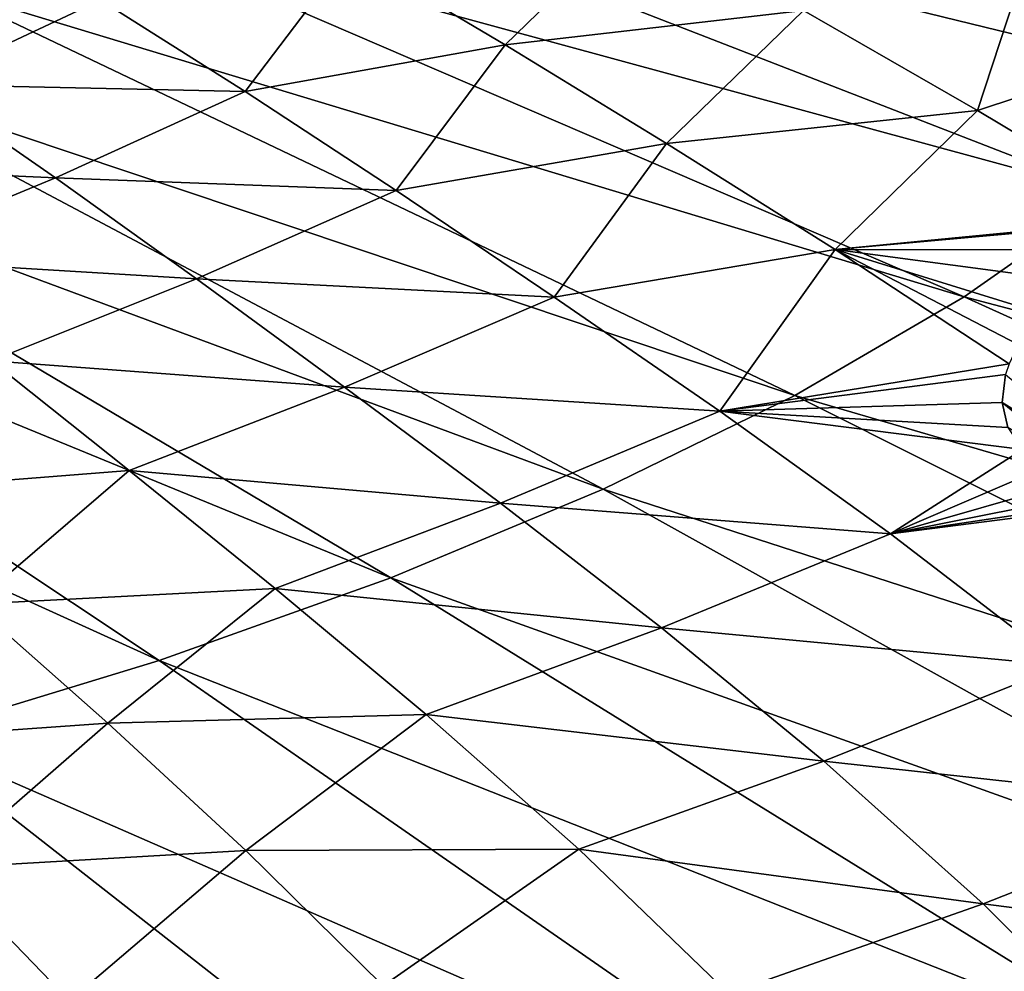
# Model space of a CAD drawing. Header units: metres. Extents: x -90 to 304, y -90 to 74.
# Tile 251 of 256: x 260.66 to 267.66, y 11.43 to 18.2. Entities that reach past the tile are written whole.
import ezdxf

# ---------------------------------------------------------------- set-up
doc = ezdxf.new("R2010")
doc.units = ezdxf.units.M
doc.layers.add('solid_21662050_350', color=7, linetype='CONTINUOUS')

msp = doc.modelspace()

# ---------------------------------------------------------------- linework, layer by layer
at = {"layer": 'solid_21662050_350'}
for points in [[(262.313324, 20.164413, 192.239288), (261.702942, 19.569347, 193.893143), (269.29129, 17.713331, 194.954971)], [(262.313324, 20.164413, 192.239288), (269.29129, 17.713331, 194.954971), (269.98822, 18.489988, 192.796326)], [(261.702942, 19.569347, 193.893143), (260.954376, 18.992727, 195.495773), (268.419189, 16.957308, 197.05632)], [(261.702942, 19.569347, 193.893143), (268.419189, 16.957308, 197.05632), (269.29129, 17.713331, 194.954971)], [(260.954376, 18.992727, 195.495773), (260.072418, 18.438227, 197.036972), (267.377136, 16.226439, 199.087784)], [(260.954376, 18.992727, 195.495773), (267.377136, 16.226439, 199.087784), (268.419189, 16.957308, 197.05632)], [(265.04541, 18.928225, 133.03476), (264.111115, 18.020237, 133.903534), (263.008423, 18.673477, 132.049255)], [(265.04541, 18.928225, 133.03476), (266.234253, 18.265076, 134.855576), (264.111115, 18.020237, 133.903534)], [(266.234253, 18.265076, 134.855576), (267.892578, 18.83942, 135.001221), (267.470886, 17.5522, 136.730942)], [(267.470886, 17.5522, 136.730942), (267.892578, 18.83942, 135.001221), (269.214142, 18.128168, 136.857529)], [(262.261932, 17.686762, 133.263275), (261.232605, 18.340521, 131.354523), (263.008423, 18.673477, 132.049255)], [(262.261932, 17.686762, 133.263275), (263.008423, 18.673477, 132.049255), (264.111115, 18.020237, 133.903534)], [(260.072418, 18.438227, 197.036972), (259.062683, 17.909374, 198.506912), (266.171356, 15.525097, 201.037231)], [(260.072418, 18.438227, 197.036972), (266.171356, 15.525097, 201.037231), (267.377136, 16.226439, 199.087784)], [(259.955688, 17.738455, 131.555573), (259.031738, 18.355881, 129.637115), (261.232605, 18.340521, 131.354523)], [(259.955688, 17.738455, 131.555573), (261.232605, 18.340521, 131.354523), (262.261932, 17.686762, 133.263275)], [(266.234253, 18.265076, 134.855576), (265.25946, 17.317636, 135.805359), (264.111115, 18.020237, 133.903534)], [(266.234253, 18.265076, 134.855576), (267.470886, 17.5522, 136.730942), (265.25946, 17.317636, 135.805359)], [(267.470886, 17.5522, 136.730942), (269.214142, 18.128168, 136.857529), (268.75351, 16.787758, 138.668121)], [(263.334808, 16.982719, 135.215408), (262.261932, 17.686762, 133.263275), (264.111115, 18.020237, 133.903534)], [(263.334808, 16.982719, 135.215408), (264.111115, 18.020237, 133.903534), (265.25946, 17.317636, 135.805359)], [(259.062683, 17.909374, 198.506912), (257.931702, 17.409538, 199.896255), (264.809174, 14.85748, 202.893005)], [(259.062683, 17.909374, 198.506912), (264.809174, 14.85748, 202.893005), (266.171356, 15.525097, 201.037231)], [(258.64444, 17.175896, 131.741348), (259.955688, 17.738455, 131.555573), (260.913513, 17.072517, 133.507965)], [(260.913513, 17.072517, 133.507965), (259.955688, 17.738455, 131.555573), (262.261932, 17.686762, 133.263275)], [(260.913513, 17.072517, 133.507965), (262.261932, 17.686762, 133.263275), (263.334808, 16.982719, 135.215408)], [(267.470886, 17.5522, 136.730942), (266.459259, 16.562752, 137.76416), (265.25946, 17.317636, 135.805359)], [(267.470886, 17.5522, 136.730942), (268.75351, 16.787758, 138.668121), (266.459259, 16.562752, 137.76416)], [(257.931702, 17.409538, 199.896255), (256.686615, 16.941902, 201.196167), (263.298676, 14.227581, 204.644012)], [(257.931702, 17.409538, 199.896255), (263.298676, 14.227581, 204.644012), (264.809174, 14.85748, 202.893005)], [(264.459015, 16.225618, 137.220093), (263.334808, 16.982719, 135.215408), (265.25946, 17.317636, 135.805359)], [(264.459015, 16.225618, 137.220093), (265.25946, 17.317636, 135.805359), (266.459259, 16.562752, 137.76416)], [(259.528595, 16.499838, 133.733612), (258.64444, 17.175896, 131.741348), (260.913513, 17.072517, 133.507965)], [(259.528595, 16.499838, 133.733612), (260.913513, 17.072517, 133.507965), (261.914429, 16.355558, 135.502808)], [(261.914429, 16.355558, 135.502808), (260.913513, 17.072517, 133.507965), (263.334808, 16.982719, 135.215408)], [(261.914429, 16.355558, 135.502808), (263.334808, 16.982719, 135.215408), (264.459015, 16.225618, 137.220093)], [(268.419189, 16.957308, 197.05632), (267.377136, 16.226439, 199.087784), (275.246063, 14.151441, 199.608353)], [(256.686615, 16.941902, 201.196167), (255.335464, 16.509439, 202.398376), (261.648987, 13.639167, 206.2798)], [(256.686615, 16.941902, 201.196167), (261.648987, 13.639167, 206.2798), (263.298676, 14.227581, 204.644012)], [(268.75351, 16.787758, 138.668121), (268.717346, 16.7666, 138.681885), (266.459259, 16.562752, 137.76416)], [(268.717346, 16.7666, 138.681885), (268.404663, 16.561546, 138.838776), (266.459259, 16.562752, 137.76416)], [(265.637573, 15.412572, 139.286713), (264.459015, 16.225618, 137.220093), (266.459259, 16.562752, 137.76416)], [(265.637573, 15.412572, 139.286713), (266.459259, 16.562752, 137.76416), (267.695831, 15.750512, 139.788757)], [(267.760315, 15.887947, 139.593964), (267.695831, 15.750512, 139.788757), (266.459259, 16.562752, 137.76416)], [(267.915497, 16.112614, 139.30513), (267.760315, 15.887947, 139.593964), (266.459259, 16.562752, 137.76416)], [(268.133087, 16.340271, 139.04953), (267.915497, 16.112614, 139.30513), (266.459259, 16.562752, 137.76416)], [(268.404663, 16.561546, 138.838776), (268.133087, 16.340271, 139.04953), (266.459259, 16.562752, 137.76416)], [(255.335464, 16.509439, 202.398376), (259.869965, 13.095754, 207.790588), (261.648987, 13.639167, 206.2798)], [(260.455475, 15.772174, 135.767273), (259.528595, 16.499838, 133.733612), (261.914429, 16.355558, 135.502808)], [(260.455475, 15.772174, 135.767273), (261.914429, 16.355558, 135.502808), (262.967712, 15.58506, 137.548584)], [(262.967712, 15.58506, 137.548584), (261.914429, 16.355558, 135.502808), (264.459015, 16.225618, 137.220093)], [(262.967712, 15.58506, 137.548584), (264.459015, 16.225618, 137.220093), (265.637573, 15.412572, 139.286713)], [(267.377136, 16.226439, 199.087784), (266.171356, 15.525097, 201.037231), (273.935791, 13.252258, 202.10759)], [(267.377136, 16.226439, 199.087784), (273.935791, 13.252258, 202.10759), (275.246063, 14.151441, 199.608353)], [(259.419891, 14.832657, 137.09079), (260.455475, 15.772174, 135.767273), (261.435699, 14.990634, 137.850189)], [(261.435699, 14.990634, 137.850189), (260.455475, 15.772174, 135.767273), (262.967712, 15.58506, 137.548584)], [(265.637573, 15.412572, 139.286713), (267.695831, 15.750512, 139.788757), (267.670746, 15.673727, 139.903931)], [(265.637573, 15.412572, 139.286713), (267.670746, 15.673727, 139.903931), (267.647186, 15.47488, 140.225372)], [(267.670746, 15.673727, 139.903931), (268.705566, 14.818649, 141.868271), (267.647186, 15.47488, 140.225372)], [(261.435699, 14.990634, 137.850189), (262.967712, 15.58506, 137.548584), (264.077362, 14.758389, 139.654053)], [(264.077362, 14.758389, 139.654053), (262.967712, 15.58506, 137.548584), (265.637573, 15.412572, 139.286713)], [(266.171356, 15.525097, 201.037231), (264.809174, 14.85748, 202.893005), (272.42572, 12.389817, 204.504761)], [(266.171356, 15.525097, 201.037231), (272.42572, 12.389817, 204.504761), (273.935791, 13.252258, 202.10759)], [(264.077362, 14.758389, 139.654053), (265.637573, 15.412572, 139.286713), (266.850983, 14.540153, 141.425735)], [(265.637573, 15.412572, 139.286713), (267.647186, 15.47488, 140.225372), (267.687897, 15.296206, 140.547684)], [(265.637573, 15.412572, 139.286713), (267.687897, 15.296206, 140.547684), (267.790497, 15.14123, 140.862305)], [(266.850983, 14.540153, 141.425735), (265.637573, 15.412572, 139.286713), (267.790497, 15.14123, 140.862305)], [(267.647186, 15.47488, 140.225372), (268.705566, 14.818649, 141.868271), (268.412872, 14.851109, 141.66713)], [(267.647186, 15.47488, 140.225372), (268.412872, 14.851109, 141.66713), (267.687897, 15.296206, 140.547684)], [(266.850983, 14.540153, 141.425735), (267.790497, 15.14123, 140.862305), (267.94986, 15.013666, 141.15921)], [(260.327301, 14.039631, 139.167511), (259.419891, 14.832657, 137.09079), (261.435699, 14.990634, 137.850189)], [(260.327301, 14.039631, 139.167511), (261.435699, 14.990634, 137.850189), (262.474304, 14.152822, 139.99057)], [(262.474304, 14.152822, 139.99057), (261.435699, 14.990634, 137.850189), (264.077362, 14.758389, 139.654053)], [(266.850983, 14.540153, 141.425735), (267.94986, 15.013666, 141.15921), (268.159546, 14.916553, 141.429382)], [(264.809174, 14.85748, 202.893005), (263.298676, 14.227581, 204.644012), (270.724823, 11.569198, 206.785782)], [(264.809174, 14.85748, 202.893005), (270.724823, 11.569198, 206.785782), (272.42572, 12.389817, 204.504761)], [(266.850983, 14.540153, 141.425735), (268.159546, 14.916553, 141.429382), (268.412872, 14.851109, 141.66713)], [(266.850983, 14.540153, 141.425735), (268.412872, 14.851109, 141.66713), (268.705566, 14.818649, 141.868271)], [(266.850983, 14.540153, 141.425735), (269.035492, 14.820666, 142.02977), (269.055511, 14.821892, 142.03772)], [(268.073181, 13.604776, 143.647934), (266.850983, 14.540153, 141.425735), (269.055511, 14.821892, 142.03772)], [(266.850983, 14.540153, 141.425735), (268.705566, 14.818649, 141.868271), (269.035492, 14.820666, 142.02977)], [(262.474304, 14.152822, 139.99057), (264.077362, 14.758389, 139.654053), (265.222992, 13.872336, 141.829193)], [(265.222992, 13.872336, 141.829193), (264.077362, 14.758389, 139.654053), (266.850983, 14.540153, 141.425735)], [(265.222992, 13.872336, 141.829193), (266.850983, 14.540153, 141.425735), (268.073181, 13.604776, 143.647934)], [(263.298676, 14.227581, 204.644012), (261.648987, 13.639167, 206.2798), (268.843079, 10.795231, 208.937225)], [(263.298676, 14.227581, 204.644012), (268.843079, 10.795231, 208.937225), (270.724823, 11.569198, 206.785782)], [(261.284393, 13.192551, 141.30011), (260.327301, 14.039631, 139.167511), (262.474304, 14.152822, 139.99057)], [(261.284393, 13.192551, 141.30011), (262.474304, 14.152822, 139.99057), (263.550171, 13.255739, 142.197952)], [(263.550171, 13.255739, 142.197952), (262.474304, 14.152822, 139.99057), (265.222992, 13.872336, 141.829193)], [(259.197968, 13.046547, 140.668777), (260.327301, 14.039631, 139.167511), (261.284393, 13.192551, 141.30011)], [(263.550171, 13.255739, 142.197952), (265.222992, 13.872336, 141.829193), (266.377045, 12.923534, 144.084381)], [(266.377045, 12.923534, 144.084381), (265.222992, 13.872336, 141.829193), (268.073181, 13.604776, 143.647934)], [(261.648987, 13.639167, 206.2798), (259.869965, 13.095754, 207.790588), (266.791626, 10.072475, 210.946411)], [(261.648987, 13.639167, 206.2798), (266.791626, 10.072475, 210.946411), (268.843079, 10.795231, 208.937225)], [(266.377045, 12.923534, 144.084381), (268.073181, 13.604776, 143.647934), (269.278137, 12.602861, 145.964096)], [(262.265289, 12.288722, 143.497269), (261.284393, 13.192551, 141.30011), (263.550171, 13.255739, 142.197952)], [(262.265289, 12.288722, 143.497269), (263.550171, 13.255739, 142.197952), (264.634674, 12.296215, 144.4823)], [(264.634674, 12.296215, 144.4823), (263.550171, 13.255739, 142.197952), (266.377045, 12.923534, 144.084381)], [(259.197968, 13.046547, 140.668777), (261.284393, 13.192551, 141.30011), (260.100494, 12.161106, 142.860413)], [(260.100494, 12.161106, 142.860413), (261.284393, 13.192551, 141.30011), (262.265289, 12.288722, 143.497269)], [(259.869965, 13.095754, 207.790588), (257.97229, 12.600593, 209.167343), (264.582581, 9.405187, 212.801529)], [(259.869965, 13.095754, 207.790588), (264.582581, 9.405187, 212.801529), (266.791626, 10.072475, 210.946411)], [(264.634674, 12.296215, 144.4823), (266.377045, 12.923534, 144.084381), (267.511963, 11.90861, 146.429916)], [(267.511963, 11.90861, 146.429916), (266.377045, 12.923534, 144.084381), (269.278137, 12.602861, 145.964096)], [(257.97229, 12.600593, 209.167343), (255.967346, 12.15664, 210.401871), (262.228973, 8.797293, 214.491684)], [(257.97229, 12.600593, 209.167343), (262.228973, 8.797293, 214.491684), (264.582581, 9.405187, 212.801529)], [(267.511963, 11.90861, 146.429916), (269.278137, 12.602861, 145.964096), (270.439819, 11.530824, 148.384995)], [(260.100494, 12.161106, 142.860413), (262.265289, 12.288722, 143.497269), (261.012238, 11.21786, 145.118866)], [(261.012238, 11.21786, 145.118866), (262.265289, 12.288722, 143.497269), (263.243134, 11.325429, 145.767731)], [(263.243134, 11.325429, 145.767731), (262.265289, 12.288722, 143.497269), (264.634674, 12.296215, 144.4823)], [(263.243134, 11.325429, 145.767731), (264.634674, 12.296215, 144.4823), (265.699005, 11.271077, 146.853546)], [(265.699005, 11.271077, 146.853546), (264.634674, 12.296215, 144.4823), (267.511963, 11.90861, 146.429916)], [(255.967346, 12.15664, 210.401871), (259.744659, 8.252371, 216.006927), (262.228973, 8.797293, 214.491684)], [(258.376099, 11.634546, 143.270676), (260.100494, 12.161106, 142.860413), (261.012238, 11.21786, 145.118866)], [(265.699005, 11.271077, 146.853546), (267.511963, 11.90861, 146.429916), (268.600311, 10.824194, 148.876175)], [(268.600311, 10.824194, 148.876175), (267.511963, 11.90861, 146.429916), (270.439819, 11.530824, 148.384995)], [(259.232422, 10.663873, 145.597839), (258.376099, 11.634546, 143.270676), (261.012238, 11.21786, 145.118866)]]:
    msp.add_3dface(points, dxfattribs=at)

doc.saveas('drawing.dxf')
